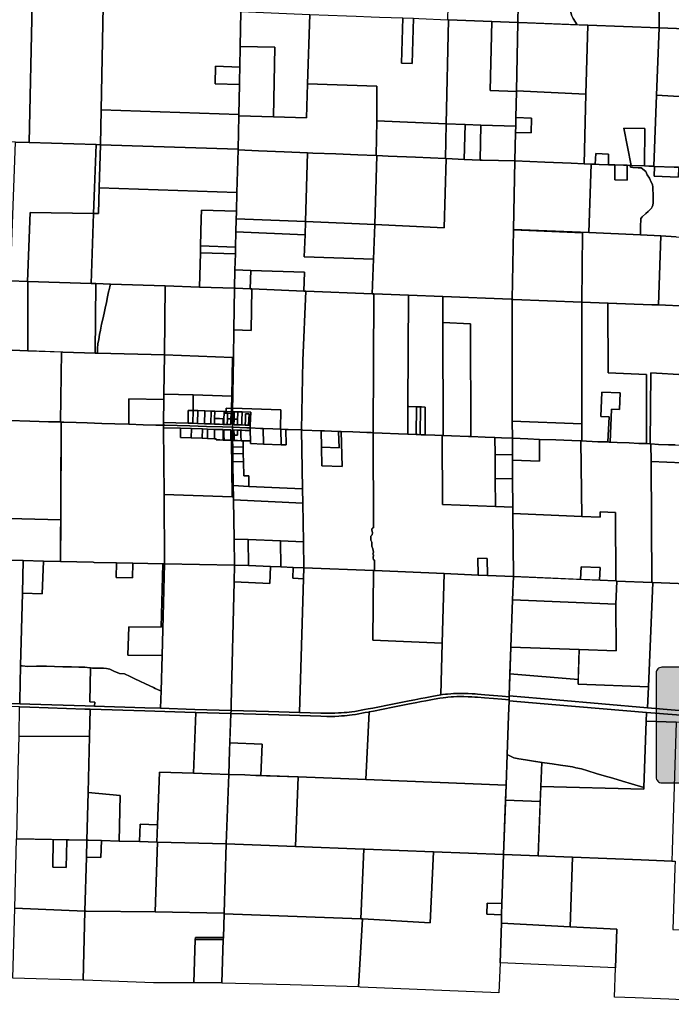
# Model space of a CAD drawing. Header units: feet. Extents: x 1267057 to 1687180, y 157668 to 661817.
# Tile 50 of 157: x 1306461 to 1318854, y 277316 to 296027. Entities that reach past the tile are written whole.
import ezdxf

# ---------------------------------------------------------------- set-up
doc = ezdxf.new("R2010")
doc.units = ezdxf.units.FT
doc.header["$MEASUREMENT"] = 0
for name, color, linetype in [('61', 247, 'Continuous'), ('County_Land_Parcels_IDHS_', 247, 'Continuous'), ('Hatch-sign', 9, 'Continuous')]:
    doc.layers.add(name, color=color, linetype=linetype)

msp = doc.modelspace()

# ---------------------------------------------------------------- hatches: boundary and pattern name
at = {"layer": 'Hatch-sign'}
h = msp.add_hatch(color=256, dxfattribs=at)
h.dxf.hatch_style = 1
edge = h.paths.add_edge_path()
edge.add_line((1318673, 281524), (1320651, 281524))
edge.add_arc((1320651, 281633), 110, 270, 360)
edge.add_line((1320761, 281633), (1320761, 283612))
edge.add_arc((1320651, 283612), 110, 0, 90)
edge.add_line((1320651, 283721), (1318673, 283721))
edge.add_arc((1318673, 283612), 110, 90, 180)
edge.add_line((1318563, 283612), (1318563, 281633))
edge.add_arc((1318673, 281633), 110, 180, 270)

# ---------------------------------------------------------------- linework, layer by layer
at = {"layer": '61', "color": 5, "linetype": 'Continuous'}
msp.add_lwpolyline([(1318673, 281524), (1320651, 281524, 0.414214), (1320761, 281633), (1320761, 283612, 0.414214), (1320651, 283721), (1318673, 283721, 0.414214), (1318563, 283612), (1318563, 281633, 0.414214)], format="xyb", close=True, dxfattribs=at)
at = {"layer": 'County_Land_Parcels_IDHS_'}
for points in [[(1315624, 297308), (1315959, 297295), (1315935, 295975), (1315442, 295995), (1314616, 296027), (1314604, 296027), (1314609, 296279), (1314629, 297347), (1315624, 297308)], [(1319954, 297140), (1319942, 295820), (1318623, 295871), (1318635, 297191), (1318635, 297194), (1319954, 297140)], [(1317066, 295932), (1315955, 295975), (1315935, 295975), (1315947, 296636), (1316898, 296600), (1316917, 296553), (1316926, 296509), (1316946, 296273), (1316944, 296173), (1316955, 296111), (1316984, 296050), (1317066, 295932)], [(1317066, 295932), (1316984, 296050), (1316955, 296111), (1316944, 296173), (1316946, 296273), (1316926, 296509), (1316917, 296553), (1316898, 296600), (1318629, 296535), (1318623, 295871), (1317264, 295924), (1317066, 295932)], [(1306643, 293691), (1306379, 293701), (1305324, 293739), (1305379, 296379), (1306698, 296331), (1306643, 293691)], [(1308051, 296281), (1308009, 294311), (1307995, 293652), (1307913, 293654), (1306643, 293691), (1306698, 296331), (1308017, 296282), (1308024, 296282), (1308051, 296281)], [(1309001, 296244), (1309336, 296232), (1310068, 296203), (1310649, 296181), (1310669, 296180), (1310655, 295520), (1310647, 295127), (1310184, 295145), (1310177, 294811), (1310640, 294793), (1310628, 294223), (1308009, 294311), (1308051, 296281), (1309001, 296244)], [(1311098, 296164), (1311538, 296147), (1311978, 296129), (1311937, 294810), (1311917, 294165), (1311287, 294183), (1311315, 295502), (1310655, 295520), (1310669, 296180), (1311098, 296164)], [(1312677, 296102), (1312859, 296095), (1313148, 296084), (1313301, 296078), (1313302, 296078), (1313749, 296061), (1313723, 295202), (1313925, 295194), (1313952, 296053), (1314051, 296049), (1314604, 296027), (1314616, 296027), (1314573, 294051), (1313254, 294105), (1313256, 294765), (1311937, 294810), (1311978, 296129), (1312677, 296102)], [(1313952, 296053), (1313925, 295194), (1313723, 295202), (1313749, 296061), (1313952, 296053)], [(1315442, 295995), (1315410, 294679), (1315908, 294663), (1315898, 294166), (1315894, 294003), (1315232, 294023), (1314933, 294037), (1314573, 294051), (1314616, 296027), (1315442, 295995)], [(1315935, 295975), (1315908, 294676), (1315908, 294663), (1315410, 294679), (1315442, 295995), (1315935, 295975)], [(1317264, 295924), (1317231, 294614), (1315908, 294676), (1315935, 295975), (1315955, 295975), (1317264, 295924)], [(1318623, 295871), (1318572, 294592), (1318518, 293241), (1318426, 293245), (1318343, 293248), (1318351, 293958), (1317950, 293965), (1318089, 293257), (1318073, 293258), (1318012, 293260), (1317946, 293263), (1317779, 293268), (1317659, 293271), (1317662, 293474), (1317419, 293483), (1317403, 293280), (1317331, 293283), (1317198, 293290), (1317231, 294614), (1317264, 295924), (1318623, 295871)], [(1319942, 295820), (1320742, 295789), (1320723, 294502), (1320722, 294469), (1318572, 294592), (1318623, 295871), (1319942, 295820)], [(1311287, 294183), (1310627, 294201), (1310628, 294223), (1310640, 294793), (1310642, 294885), (1310647, 295112), (1310647, 295127), (1310655, 295520), (1311315, 295502), (1311287, 294183)], [(1310647, 295127), (1310647, 295112), (1310642, 294885), (1310640, 294793), (1310177, 294811), (1310184, 295145), (1310647, 295127)], [(1313254, 294105), (1313238, 293445), (1312894, 293461), (1312472, 293478), (1312037, 293493), (1311932, 293498), (1311490, 293516), (1311003, 293535), (1310613, 293551), (1310613, 293552), (1310614, 293564), (1310627, 294201), (1311287, 294183), (1311917, 294165), (1311937, 294810), (1313256, 294765), (1313254, 294105)], [(1317231, 294614), (1317198, 293290), (1316946, 293301), (1316448, 293321), (1315880, 293343), (1315892, 293886), (1316189, 293874), (1316195, 294154), (1315898, 294166), (1315908, 294663), (1315908, 294676), (1317231, 294614)], [(1320722, 294469), (1320734, 294469), (1321208, 294450), (1321171, 293132), (1320739, 293151), (1320436, 293162), (1319835, 293185), (1319513, 293198), (1318993, 293222), (1318910, 293226), (1318532, 293240), (1318518, 293241), (1318572, 294592), (1320722, 294469)], [(1310627, 294201), (1310614, 293564), (1307995, 293652), (1308009, 294311), (1310628, 294223), (1310627, 294201)], [(1315892, 293886), (1315894, 294003), (1315898, 294166), (1316195, 294154), (1316189, 293874), (1315892, 293886)], [(1314573, 294051), (1314556, 293389), (1313988, 293412), (1313470, 293435), (1313251, 293445), (1313238, 293445), (1313254, 294105), (1314573, 294051)], [(1314933, 294037), (1314917, 293372), (1314570, 293389), (1314556, 293389), (1314573, 294051), (1314933, 294037)], [(1315232, 294023), (1315218, 293358), (1314917, 293372), (1314933, 294037), (1315232, 294023)], [(1315892, 293886), (1315880, 293343), (1315255, 293357), (1315218, 293358), (1315232, 294023), (1315894, 294003), (1315892, 293886)], [(1318343, 293248), (1318089, 293257), (1317950, 293965), (1318351, 293958), (1318343, 293248)], [(1307867, 292344), (1306662, 292364), (1306609, 291055), (1306289, 291066), (1306294, 291286), (1306379, 293701), (1306643, 293691), (1307913, 293654), (1307884, 292835), (1307867, 292344)], [(1307974, 292832), (1307962, 292342), (1307867, 292344), (1307884, 292835), (1307913, 293654), (1307995, 293652), (1307974, 292832)], [(1310613, 293551), (1310593, 292744), (1307974, 292832), (1307995, 293652), (1310614, 293564), (1310613, 293552), (1310613, 293551)], [(1311932, 293498), (1311899, 292191), (1310580, 292243), (1310583, 292366), (1310584, 292390), (1310593, 292744), (1310613, 293551), (1311003, 293535), (1311490, 293516), (1311932, 293498)], [(1313238, 293445), (1313251, 293445), (1313218, 292138), (1311899, 292191), (1311932, 293498), (1312037, 293493), (1312472, 293478), (1312894, 293461), (1313238, 293445)], [(1314556, 293389), (1314570, 293389), (1314536, 292069), (1313218, 292138), (1313251, 293445), (1313470, 293435), (1313988, 293412), (1314556, 293389)], [(1317659, 293271), (1317479, 293276), (1317403, 293280), (1317419, 293483), (1317662, 293474), (1317659, 293271)], [(1315853, 292042), (1315853, 292032), (1315826, 290713), (1315806, 290713), (1314507, 290765), (1313857, 290791), (1313198, 290818), (1313164, 290819), (1313191, 291479), (1313218, 292138), (1314536, 292069), (1314570, 293389), (1314917, 293372), (1315218, 293358), (1315255, 293357), (1315880, 293343), (1315853, 292042)], [(1317198, 293290), (1317331, 293283), (1317288, 291984), (1315853, 292042), (1315880, 293343), (1316448, 293321), (1316946, 293301), (1317198, 293290)], [(1318267, 291936), (1317288, 291984), (1317331, 293283), (1317403, 293280), (1317479, 293276), (1317659, 293271), (1317779, 293268), (1317778, 292987), (1318011, 292980), (1318012, 293260), (1318073, 293258), (1318080, 293223), (1318122, 293219), (1318224, 293215), (1318279, 293212), (1318369, 293144), (1318396, 293078), (1318439, 293013), (1318471, 292938), (1318493, 292893), (1318502, 292842), (1318504, 292778), (1318506, 292734), (1318506, 292672), (1318506, 292604), (1318507, 292546), (1318502, 292502), (1318490, 292471), (1318477, 292446), (1318415, 292379), (1318367, 292345), (1318297, 292282), (1318274, 292249), (1318271, 292212), (1318270, 292120), (1318270, 292025), (1318267, 291936)], [(1317779, 293268), (1317946, 293263), (1318012, 293260), (1318011, 292980), (1317778, 292987), (1317779, 293268)], [(1318993, 293222), (1318986, 293033), (1318526, 293052), (1318532, 293240), (1318910, 293226), (1318993, 293222)], [(1310584, 292390), (1309917, 292408), (1309913, 292252), (1309900, 291730), (1309897, 291599), (1309880, 290946), (1309227, 290968), (1308186, 291003), (1307911, 291012), (1307908, 291012), (1307821, 291015), (1307867, 292344), (1307962, 292342), (1307974, 292832), (1310593, 292744), (1310584, 292390)], [(1307821, 291015), (1306619, 291055), (1306609, 291055), (1306662, 292364), (1307867, 292344), (1307821, 291015)], [(1310566, 291707), (1309900, 291730), (1309913, 292252), (1309917, 292408), (1310584, 292390), (1310583, 292366), (1310580, 292243), (1310580, 292230), (1310574, 291993), (1310566, 291707)], [(1311899, 292191), (1311893, 291941), (1310574, 291993), (1310580, 292230), (1310580, 292243), (1311899, 292191)], [(1313218, 292138), (1313191, 291479), (1311872, 291521), (1311893, 291941), (1311899, 292191), (1313218, 292138)], [(1311893, 291941), (1311872, 291521), (1313191, 291479), (1313164, 290819), (1311905, 290869), (1311865, 290871), (1311875, 291231), (1310855, 291264), (1310555, 291274), (1310563, 291577), (1310566, 291707), (1310574, 291993), (1311893, 291941)], [(1317149, 290662), (1315846, 290712), (1315826, 290713), (1315853, 292032), (1317166, 291979), (1317149, 290662)], [(1317288, 291984), (1318267, 291936), (1318655, 291917), (1318608, 290606), (1318484, 290610), (1317149, 290662), (1317166, 291979), (1315853, 292032), (1315853, 292042), (1317288, 291984)], [(1320723, 291809), (1320278, 291830), (1320228, 290542), (1319149, 290584), (1318608, 290606), (1318655, 291917), (1318946, 291903), (1320724, 291829), (1320723, 291809)], [(1310563, 291577), (1309897, 291599), (1309900, 291730), (1310566, 291707), (1310563, 291577)], [(1310555, 291274), (1310546, 290924), (1309880, 290946), (1309897, 291599), (1310563, 291577), (1310555, 291274)], [(1310846, 290912), (1310566, 290923), (1310546, 290924), (1310555, 291274), (1310855, 291264), (1310846, 290912)], [(1311865, 290871), (1310876, 290911), (1310846, 290912), (1310855, 291264), (1311875, 291231), (1311865, 290871)], [(1306615, 289735), (1305267, 289789), (1305275, 291100), (1305993, 291076), (1306289, 291066), (1306609, 291055), (1306619, 291055), (1306615, 289735)], [(1307894, 289692), (1307284, 289712), (1306615, 289735), (1306619, 291055), (1307821, 291015), (1307908, 291012), (1307894, 289692)], [(1307938, 289691), (1307894, 289692), (1307908, 291012), (1307911, 291012), (1308186, 291003), (1308176, 290955), (1308166, 290920), (1308153, 290857), (1308131, 290758), (1308109, 290652), (1308088, 290545), (1308066, 290448), (1308042, 290339), (1308020, 290241), (1307995, 290130), (1307976, 290042), (1307964, 289950), (1307947, 289865), (1307939, 289781), (1307939, 289735), (1307941, 289697), (1307938, 289691)], [(1309213, 289658), (1307938, 289691), (1307941, 289697), (1307939, 289735), (1307939, 289781), (1307947, 289865), (1307964, 289950), (1307976, 290042), (1307995, 290130), (1308020, 290241), (1308042, 290339), (1308066, 290448), (1308088, 290545), (1308109, 290652), (1308131, 290758), (1308153, 290857), (1308166, 290920), (1308176, 290955), (1308186, 291003), (1309227, 290968), (1309213, 289658)], [(1310534, 290132), (1310526, 289604), (1310507, 289605), (1309213, 289658), (1309227, 290968), (1309880, 290946), (1310546, 290924), (1310534, 290132)], [(1311423, 288246), (1311428, 288612), (1310511, 288647), (1310526, 289604), (1310534, 290132), (1310864, 290119), (1310876, 290911), (1311865, 290871), (1311905, 290869), (1311845, 289550), (1311818, 288230), (1311567, 288240), (1311520, 288242), (1311425, 288246), (1311423, 288246)], [(1310846, 290912), (1310876, 290911), (1310864, 290119), (1310534, 290132), (1310546, 290924), (1310566, 290923), (1310846, 290912)], [(1313164, 290819), (1313198, 290818), (1313183, 288178), (1313148, 288180), (1313060, 288183), (1312798, 288194), (1312578, 288201), (1312525, 288202), (1312260, 288211), (1312192, 288214), (1311844, 288229), (1311818, 288230), (1311845, 289550), (1311905, 290869), (1313164, 290819)], [(1313857, 290791), (1313845, 288679), (1313842, 288151), (1313663, 288158), (1313355, 288171), (1313183, 288178), (1313198, 290818), (1313857, 290791)], [(1314507, 290765), (1314508, 290270), (1314512, 288125), (1314493, 288126), (1314355, 288131), (1314172, 288138), (1314175, 288666), (1314101, 288669), (1314010, 288672), (1313864, 288678), (1313845, 288679), (1313857, 290791), (1314507, 290765)], [(1315826, 290713), (1315830, 288395), (1315831, 288076), (1315623, 288082), (1315498, 288087), (1315314, 288095), (1315039, 288104), (1315035, 290249), (1314508, 290270), (1314507, 290765), (1315806, 290713), (1315826, 290713)], [(1317150, 288345), (1315830, 288395), (1315826, 290713), (1315846, 290712), (1317149, 290662), (1317150, 288345)], [(1318383, 287971), (1318236, 287976), (1318053, 287986), (1317822, 287995), (1317689, 288000), (1317716, 288627), (1317866, 288622), (1317880, 288939), (1317535, 288951), (1317515, 288487), (1317670, 288481), (1317649, 288002), (1317459, 288008), (1317241, 288019), (1317150, 288022), (1317150, 288345), (1317149, 290662), (1317646, 290643), (1317651, 289314), (1318379, 289286), (1318383, 287971)], [(1318383, 287971), (1318379, 289286), (1317651, 289314), (1317646, 290643), (1318484, 290610), (1318608, 290606), (1319149, 290584), (1319118, 289682), (1319104, 289281), (1318465, 289318), (1318453, 287968), (1318443, 287968), (1318383, 287971)], [(1315039, 288104), (1314994, 288106), (1314674, 288119), (1314512, 288125), (1314508, 290270), (1315035, 290249), (1315039, 288104)], [(1307250, 288381), (1307237, 288382), (1307256, 289713), (1307284, 289712), (1307894, 289692), (1307938, 289691), (1309213, 289658), (1309201, 288908), (1309201, 288812), (1308539, 288820), (1308540, 288340), (1308537, 288340), (1308269, 288348), (1308024, 288355), (1307744, 288364), (1307538, 288372), (1307302, 288380), (1307271, 288381), (1307250, 288381)], [(1310507, 289605), (1310495, 288870), (1309761, 288898), (1309201, 288908), (1309213, 289658), (1310507, 289605)], [(1310526, 289604), (1310510, 288575), (1310506, 288281), (1310317, 288287), (1310017, 288298), (1309698, 288308), (1309456, 288315), (1309220, 288323), (1309199, 288323), (1309199, 288373), (1309664, 288359), (1309754, 288357), (1309844, 288354), (1309976, 288349), (1310096, 288345), (1310166, 288342), (1310196, 288341), (1310262, 288339), (1310328, 288337), (1310344, 288336), (1310410, 288334), (1310476, 288332), (1310478, 288439), (1310480, 288546), (1310490, 288546), (1310490, 288576), (1310491, 288641), (1310495, 288870), (1310507, 289605), (1310526, 289604)], [(1309758, 288601), (1309668, 288603), (1309664, 288359), (1309199, 288373), (1309201, 288812), (1309201, 288908), (1309761, 288898), (1309758, 288601)], [(1317689, 288000), (1317674, 288001), (1317649, 288002), (1317670, 288481), (1317515, 288487), (1317535, 288951), (1317880, 288939), (1317866, 288622), (1317716, 288627), (1317689, 288000)], [(1309199, 288373), (1309199, 288323), (1309051, 288324), (1308810, 288331), (1308540, 288340), (1308539, 288820), (1309201, 288812), (1309199, 288373)], [(1310491, 288641), (1310391, 288644), (1310390, 288579), (1310348, 288580), (1310171, 288586), (1310101, 288589), (1309981, 288593), (1309848, 288598), (1309758, 288601), (1309761, 288898), (1310495, 288870), (1310491, 288641)], [(1309754, 288357), (1309664, 288359), (1309668, 288603), (1309758, 288601), (1309754, 288357)], [(1309844, 288354), (1309754, 288357), (1309758, 288601), (1309848, 288598), (1309844, 288354)], [(1309976, 288349), (1309844, 288354), (1309848, 288598), (1309981, 288593), (1309976, 288349)], [(1310096, 288345), (1309976, 288349), (1309981, 288593), (1310101, 288589), (1310096, 288345)], [(1310168, 288449), (1310166, 288342), (1310096, 288345), (1310101, 288589), (1310171, 288586), (1310168, 288449)], [(1310348, 288550), (1310346, 288444), (1310344, 288336), (1310328, 288337), (1310330, 288444), (1310264, 288446), (1310198, 288448), (1310168, 288449), (1310171, 288586), (1310348, 288580), (1310348, 288550)], [(1310412, 288441), (1310410, 288334), (1310344, 288336), (1310346, 288444), (1310348, 288550), (1310414, 288548), (1310412, 288441)], [(1310480, 288546), (1310414, 288548), (1310348, 288550), (1310348, 288580), (1310390, 288579), (1310490, 288576), (1310490, 288546), (1310480, 288546)], [(1310490, 288576), (1310390, 288579), (1310391, 288644), (1310491, 288641), (1310490, 288576)], [(1310478, 288439), (1310412, 288441), (1310414, 288548), (1310480, 288546), (1310478, 288439)], [(1310538, 288437), (1310536, 288330), (1310602, 288328), (1310668, 288325), (1310684, 288325), (1310750, 288322), (1310815, 288320), (1310845, 288319), (1310843, 288269), (1310783, 288271), (1310507, 288281), (1310506, 288281), (1310510, 288575), (1310540, 288575), (1310540, 288545), (1310538, 288437)], [(1311423, 288246), (1311278, 288252), (1311091, 288259), (1311040, 288261), (1310843, 288269), (1310845, 288319), (1310855, 288569), (1310693, 288572), (1310611, 288573), (1310540, 288575), (1310510, 288575), (1310511, 288647), (1311428, 288612), (1311423, 288246)], [(1310606, 288435), (1310538, 288437), (1310540, 288545), (1310540, 288575), (1310611, 288573), (1310610, 288543), (1310606, 288435)], [(1310684, 288325), (1310668, 288325), (1310602, 288328), (1310606, 288435), (1310610, 288543), (1310611, 288573), (1310693, 288572), (1310692, 288542), (1310688, 288433), (1310684, 288325)], [(1310845, 288319), (1310815, 288320), (1310820, 288428), (1310824, 288539), (1310758, 288540), (1310754, 288431), (1310750, 288322), (1310684, 288325), (1310688, 288433), (1310692, 288542), (1310693, 288572), (1310855, 288569), (1310845, 288319)], [(1310815, 288320), (1310750, 288322), (1310754, 288431), (1310758, 288540), (1310824, 288539), (1310820, 288428), (1310815, 288320)], [(1314010, 288672), (1314001, 288144), (1313857, 288150), (1313842, 288151), (1313845, 288679), (1313864, 288678), (1314010, 288672)], [(1314081, 288669), (1314079, 288141), (1314040, 288143), (1314001, 288144), (1314010, 288672), (1314081, 288669)], [(1314079, 288141), (1314081, 288669), (1314101, 288669), (1314175, 288666), (1314172, 288138), (1314094, 288141), (1314079, 288141)], [(1307241, 286522), (1306254, 286549), (1306244, 285758), (1305994, 285764), (1305851, 285768), (1305207, 285785), (1305260, 288439), (1305418, 288435), (1305687, 288429), (1305900, 288422), (1305910, 288422), (1305899, 287872), (1306249, 287862), (1306260, 288412), (1306270, 288412), (1306655, 288397), (1307011, 288387), (1307250, 288381), (1307241, 286522)], [(1309199, 288273), (1309208, 287004), (1309217, 285689), (1309184, 285689), (1308614, 285700), (1308301, 285706), (1307878, 285714), (1307856, 285715), (1307238, 285731), (1307250, 288381), (1307271, 288381), (1307302, 288380), (1307538, 288372), (1307744, 288364), (1308024, 288355), (1308269, 288348), (1308537, 288340), (1308540, 288340), (1308810, 288331), (1309051, 288324), (1309199, 288323), (1309199, 288273)], [(1310328, 288337), (1310262, 288339), (1310196, 288341), (1310166, 288342), (1310168, 288449), (1310198, 288448), (1310264, 288446), (1310330, 288444), (1310328, 288337)], [(1310410, 288334), (1310412, 288441), (1310478, 288439), (1310476, 288332), (1310410, 288334)], [(1310602, 288328), (1310536, 288330), (1310538, 288437), (1310606, 288435), (1310602, 288328)], [(1317150, 288022), (1317132, 288023), (1316960, 288030), (1316660, 288040), (1316349, 288051), (1316122, 288062), (1315831, 288076), (1315830, 288395), (1317150, 288345), (1317150, 288022)], [(1310510, 288033), (1310512, 287908), (1310514, 287783), (1310516, 287633), (1310524, 287173), (1310528, 286958), (1310505, 286959), (1310489, 288034), (1310479, 288034), (1310477, 288133), (1310476, 288232), (1310410, 288234), (1310344, 288236), (1310345, 288137), (1310347, 288038), (1310331, 288039), (1310328, 288237), (1310262, 288239), (1310196, 288241), (1310166, 288242), (1310036, 288247), (1309936, 288250), (1309728, 288257), (1309519, 288263), (1309199, 288273), (1309199, 288323), (1309220, 288323), (1309456, 288315), (1309698, 288308), (1310017, 288298), (1310317, 288287), (1310506, 288281), (1310506, 288281), (1310510, 288033)], [(1309725, 288079), (1309934, 288072), (1310034, 288070), (1310169, 288064), (1310199, 288063), (1310199, 288043), (1310265, 288041), (1310331, 288039), (1310347, 288038), (1310413, 288036), (1310479, 288034), (1310489, 288034), (1310505, 286959), (1309208, 287004), (1309199, 288273), (1309519, 288263), (1309517, 288085), (1309725, 288079)], [(1309725, 288079), (1309517, 288085), (1309519, 288263), (1309728, 288257), (1309725, 288079)], [(1309934, 288072), (1309725, 288079), (1309728, 288257), (1309936, 288250), (1309934, 288072)], [(1310034, 288070), (1309934, 288072), (1309936, 288250), (1310036, 288247), (1310034, 288070)], [(1310169, 288064), (1310034, 288070), (1310036, 288247), (1310166, 288242), (1310169, 288064)], [(1310331, 288039), (1310265, 288041), (1310199, 288043), (1310199, 288063), (1310169, 288064), (1310166, 288242), (1310196, 288241), (1310262, 288239), (1310328, 288237), (1310331, 288039)], [(1310479, 288034), (1310413, 288036), (1310347, 288038), (1310345, 288137), (1310344, 288236), (1310410, 288234), (1310476, 288232), (1310477, 288133), (1310479, 288034)], [(1310843, 288269), (1310846, 288219), (1310816, 288220), (1310750, 288222), (1310684, 288225), (1310668, 288225), (1310602, 288228), (1310536, 288230), (1310537, 288131), (1310539, 288032), (1310529, 288032), (1310510, 288033), (1310506, 288281), (1310506, 288281), (1310507, 288281), (1310783, 288271), (1310843, 288269)], [(1310537, 288131), (1310536, 288230), (1310602, 288228), (1310603, 288129), (1310537, 288131)], [(1310671, 288027), (1310605, 288030), (1310539, 288032), (1310537, 288131), (1310603, 288129), (1310602, 288228), (1310668, 288225), (1310669, 288126), (1310671, 288027)], [(1310846, 288219), (1310849, 288021), (1310819, 288022), (1310753, 288024), (1310710, 288026), (1310687, 288027), (1310671, 288027), (1310669, 288126), (1310668, 288225), (1310684, 288225), (1310750, 288222), (1310816, 288220), (1310846, 288219)], [(1311818, 288230), (1311841, 287109), (1310816, 287159), (1310819, 287358), (1310721, 287357), (1310716, 287626), (1310713, 287776), (1310711, 287901), (1310710, 288026), (1310753, 288024), (1310819, 288022), (1310849, 288021), (1310850, 287976), (1311097, 287963), (1311437, 287950), (1311531, 287946), (1311520, 288242), (1311567, 288240), (1311818, 288230)], [(1311091, 288259), (1311097, 287963), (1310850, 287976), (1310849, 288021), (1310846, 288219), (1310843, 288269), (1311040, 288261), (1311091, 288259)], [(1311425, 288246), (1311437, 287950), (1311097, 287963), (1311091, 288259), (1311278, 288252), (1311425, 288246)], [(1311520, 288242), (1311531, 287946), (1311437, 287950), (1311425, 288246), (1311520, 288242)], [(1313183, 288178), (1313192, 286370), (1313165, 286365), (1313156, 286335), (1313170, 286277), (1313166, 286237), (1313142, 286215), (1313142, 286172), (1313139, 286136), (1313161, 286097), (1313161, 286056), (1313159, 286021), (1313179, 285972), (1313193, 285905), (1313180, 285871), (1313191, 285856), (1313182, 285803), (1313192, 285760), (1313207, 285759), (1313212, 285557), (1313199, 285558), (1313192, 285558), (1311868, 285611), (1311860, 286106), (1311847, 286839), (1311841, 287109), (1311818, 288230), (1311844, 288229), (1312192, 288214), (1312199, 287904), (1312206, 287551), (1312592, 287538), (1312578, 288201), (1312798, 288194), (1313060, 288183), (1313148, 288180), (1313183, 288178)], [(1312199, 287904), (1312192, 288214), (1312260, 288211), (1312525, 288202), (1312534, 287892), (1312199, 287904)], [(1312199, 287904), (1312534, 287892), (1312525, 288202), (1312578, 288201), (1312592, 287538), (1312206, 287551), (1312199, 287904)], [(1313842, 288151), (1313857, 288150), (1314001, 288144), (1314040, 288143), (1314094, 288141), (1314172, 288138), (1314355, 288131), (1314493, 288126), (1314505, 286817), (1315510, 286778), (1315840, 286762), (1315841, 286643), (1315850, 285443), (1315358, 285464), (1315352, 285786), (1315174, 285794), (1315180, 285472), (1314531, 285500), (1313212, 285557), (1313207, 285759), (1313192, 285760), (1313182, 285803), (1313191, 285856), (1313180, 285871), (1313193, 285905), (1313179, 285972), (1313159, 286021), (1313161, 286056), (1313161, 286097), (1313139, 286136), (1313142, 286172), (1313142, 286215), (1313166, 286237), (1313170, 286277), (1313156, 286335), (1313165, 286365), (1313192, 286370), (1313183, 288178), (1313355, 288171), (1313663, 288158), (1313842, 288151)], [(1310711, 287901), (1310512, 287908), (1310510, 288033), (1310529, 288032), (1310539, 288032), (1310605, 288030), (1310671, 288027), (1310687, 288027), (1310710, 288026), (1310711, 287901)], [(1315498, 288087), (1315501, 287767), (1315505, 287311), (1315510, 286778), (1314505, 286817), (1314493, 288126), (1314512, 288125), (1314674, 288119), (1314994, 288106), (1315039, 288104), (1315314, 288095), (1315498, 288087)], [(1315833, 287756), (1315501, 287767), (1315498, 288087), (1315623, 288082), (1315831, 288076), (1315833, 287756)], [(1316349, 288051), (1316348, 287636), (1315834, 287655), (1315833, 287756), (1315831, 288076), (1316122, 288062), (1316349, 288051)], [(1315834, 287655), (1316348, 287636), (1316349, 288051), (1316660, 288040), (1316960, 288030), (1317132, 288023), (1317150, 286588), (1315841, 286643), (1315840, 286762), (1315836, 287299), (1315834, 287655)], [(1317649, 288002), (1317674, 288001), (1317689, 288000), (1317822, 287995), (1318053, 287986), (1318236, 287976), (1318443, 287968), (1318453, 287968), (1318466, 287967), (1318468, 287631), (1318468, 287631), (1318480, 285332), (1317818, 285360), (1317798, 285361), (1317789, 286661), (1317503, 286672), (1317500, 286573), (1317150, 286588), (1317132, 288023), (1317150, 288022), (1317241, 288019), (1317459, 288008), (1317649, 288002)], [(1310713, 287776), (1310514, 287783), (1310512, 287908), (1310711, 287901), (1310713, 287776)], [(1310716, 287626), (1310516, 287633), (1310514, 287783), (1310713, 287776), (1310716, 287626)], [(1319368, 287931), (1319367, 287590), (1318468, 287631), (1318466, 287967), (1318609, 287957), (1318802, 287951), (1318925, 287946), (1319101, 287939), (1319152, 287938), (1319265, 287937), (1319368, 287931)], [(1319785, 287914), (1319808, 286614), (1319810, 285646), (1319318, 285665), (1319309, 285300), (1318502, 285331), (1318480, 285332), (1318468, 287631), (1318468, 287631), (1319367, 287590), (1319368, 287931), (1319532, 287923), (1319785, 287914)], [(1310816, 287159), (1310524, 287173), (1310516, 287633), (1310716, 287626), (1310721, 287357), (1310819, 287358), (1310816, 287159)], [(1315836, 287299), (1315505, 287311), (1315501, 287767), (1315833, 287756), (1315836, 287299)], [(1315836, 287299), (1315840, 286762), (1315510, 286778), (1315505, 287311), (1315836, 287299)], [(1310816, 287159), (1311841, 287109), (1311847, 286839), (1310529, 286903), (1310528, 286958), (1310524, 287173), (1310816, 287159)], [(1310529, 286903), (1310541, 286158), (1310549, 285664), (1309217, 285689), (1309208, 287004), (1310505, 286959), (1310528, 286958), (1310529, 286903)], [(1311847, 286839), (1311860, 286106), (1311420, 286123), (1310805, 286148), (1310541, 286158), (1310529, 286903), (1311847, 286839)], [(1317490, 285374), (1317500, 285615), (1317138, 285630), (1317128, 285389), (1315850, 285443), (1315841, 286643), (1317150, 286588), (1317500, 286573), (1317503, 286672), (1317789, 286661), (1317798, 285361), (1317490, 285374)], [(1306244, 285758), (1306254, 286549), (1307241, 286522), (1307238, 285731), (1306916, 285740), (1306527, 285750), (1306244, 285758)], [(1310805, 286148), (1310813, 285653), (1310549, 285664), (1310541, 286158), (1310805, 286148)], [(1311420, 286123), (1311428, 285628), (1311229, 285636), (1310813, 285653), (1310805, 286148), (1311420, 286123)], [(1311860, 286106), (1311868, 285611), (1311660, 285619), (1311428, 285628), (1311420, 286123), (1311860, 286106)], [(1306512, 285126), (1306479, 283745), (1306463, 283088), (1306462, 283028), (1305714, 283048), (1305134, 283068), (1305134, 283088), (1305135, 283128), (1305144, 283127), (1305158, 283187), (1305183, 283436), (1305161, 284087), (1305207, 285785), (1305851, 285768), (1305832, 285036), (1305975, 285032), (1305994, 285764), (1306527, 285750), (1306512, 285126)], [(1309169, 283947), (1309150, 283274), (1309128, 283277), (1309084, 283299), (1309040, 283320), (1309009, 283335), (1308852, 283406), (1308746, 283455), (1308650, 283499), (1308561, 283547), (1308453, 283594), (1308359, 283605), (1308253, 283648), (1308173, 283682), (1308112, 283697), (1308057, 283701), (1307993, 283704), (1307948, 283704), (1307902, 283704), (1307849, 283706), (1307808, 283709), (1307795, 283710), (1307701, 283722), (1307585, 283725), (1307446, 283726), (1307280, 283726), (1307125, 283734), (1306974, 283740), (1306778, 283742), (1306615, 283736), (1306511, 283745), (1306479, 283745), (1306512, 285126), (1306891, 285116), (1306916, 285740), (1307238, 285731), (1307856, 285715), (1307878, 285714), (1308301, 285706), (1308295, 285428), (1308609, 285422), (1308614, 285700), (1309184, 285689), (1309153, 284480), (1308539, 284491), (1308517, 283949), (1309169, 283947)], [(1306512, 285126), (1306527, 285750), (1306916, 285740), (1306891, 285116), (1306512, 285126)], [(1315358, 285464), (1315180, 285472), (1315174, 285794), (1315352, 285786), (1315358, 285464)], [(1308301, 285706), (1308614, 285700), (1308609, 285422), (1308295, 285428), (1308301, 285706)], [(1309169, 283947), (1308517, 283949), (1308539, 284491), (1309153, 284480), (1309184, 285689), (1309217, 285689), (1309169, 283947)], [(1310541, 285343), (1310484, 283014), (1310480, 282902), (1309793, 282921), (1309141, 282941), (1309150, 283274), (1309169, 283947), (1309217, 285689), (1310549, 285664), (1310541, 285343)], [(1311428, 285628), (1311660, 285619), (1311653, 285411), (1311861, 285402), (1311780, 282864), (1311194, 282883), (1310480, 282902), (1310484, 283014), (1310541, 285343), (1311219, 285314), (1311229, 285636), (1311428, 285628)], [(1310813, 285653), (1311229, 285636), (1311219, 285314), (1310541, 285343), (1310549, 285664), (1310813, 285653)], [(1311868, 285611), (1311861, 285402), (1311653, 285411), (1311660, 285619), (1311868, 285611)], [(1313192, 285558), (1313178, 284238), (1314496, 284180), (1314471, 283196), (1314440, 283192), (1314334, 283173), (1314172, 283143), (1314091, 283127), (1313974, 283104), (1313866, 283084), (1313707, 283053), (1313549, 283021), (1313176, 282946), (1313087, 282928), (1313018, 282918), (1312958, 282906), (1312897, 282892), (1312836, 282883), (1312775, 282874), (1312726, 282868), (1312684, 282863), (1312633, 282859), (1312576, 282855), (1312526, 282852), (1312454, 282846), (1312382, 282846), (1312306, 282847), (1312190, 282850), (1311780, 282864), (1311861, 285402), (1311868, 285611), (1313192, 285558)], [(1313212, 285557), (1314531, 285500), (1314496, 284180), (1313178, 284238), (1313192, 285558), (1313199, 285558), (1313212, 285557)], [(1317490, 285374), (1317128, 285389), (1317138, 285630), (1317500, 285615), (1317490, 285374)], [(1315180, 285472), (1315358, 285464), (1315850, 285443), (1315834, 285003), (1315803, 284103), (1315771, 283175), (1315770, 283160), (1315634, 283173), (1315475, 283185), (1315305, 283200), (1315170, 283210), (1315123, 283215), (1315064, 283217), (1314991, 283222), (1314907, 283223), (1314816, 283225), (1314769, 283224), (1314711, 283221), (1314661, 283218), (1314598, 283212), (1314556, 283207), (1314505, 283201), (1314471, 283196), (1314496, 284180), (1314531, 285500), (1315180, 285472)], [(1317798, 285361), (1317818, 285360), (1317798, 284921), (1315834, 285003), (1315850, 285443), (1317798, 285361)], [(1318480, 285332), (1318502, 285331), (1318418, 283352), (1317079, 283397), (1317102, 284056), (1317802, 284031), (1317798, 284921), (1317818, 285360), (1318480, 285332)], [(1319309, 285300), (1319811, 285280), (1319826, 285279), (1319713, 282831), (1319379, 282859), (1319380, 282869), (1318401, 282952), (1318418, 283352), (1318502, 285331), (1319309, 285300)], [(1317798, 284921), (1317802, 284031), (1317102, 284056), (1315803, 284103), (1315834, 285003), (1317798, 284921)], [(1317082, 283487), (1315785, 283597), (1315803, 284103), (1317102, 284056), (1317082, 283487)], [(1307808, 283709), (1307793, 283063), (1307888, 283060), (1307886, 282980), (1307704, 282986), (1306655, 283022), (1306462, 283028), (1306463, 283088), (1306479, 283745), (1306511, 283745), (1306615, 283736), (1306778, 283742), (1306974, 283740), (1307125, 283734), (1307280, 283726), (1307446, 283726), (1307585, 283725), (1307701, 283722), (1307795, 283710), (1307808, 283709)], [(1309150, 283274), (1309141, 282941), (1308844, 282950), (1307886, 282980), (1307888, 283060), (1307793, 283063), (1307808, 283709), (1307849, 283706), (1307902, 283704), (1307948, 283704), (1307993, 283704), (1308057, 283701), (1308112, 283697), (1308173, 283682), (1308253, 283648), (1308359, 283605), (1308453, 283594), (1308561, 283547), (1308650, 283499), (1308746, 283455), (1308852, 283406), (1309009, 283335), (1309040, 283320), (1309084, 283299), (1309128, 283277), (1309150, 283274)], [(1317082, 283487), (1317079, 283397), (1318418, 283352), (1318401, 282952), (1316665, 283100), (1315771, 283175), (1315785, 283597), (1317082, 283487)], [(1315770, 283160), (1315768, 283100), (1315629, 283113), (1315470, 283125), (1315300, 283140), (1315165, 283150), (1315118, 283155), (1315061, 283157), (1314988, 283162), (1314906, 283163), (1314816, 283165), (1314772, 283164), (1314714, 283161), (1314666, 283158), (1314605, 283152), (1314563, 283148), (1314513, 283142), (1314450, 283133), (1314344, 283114), (1314183, 283084), (1314103, 283068), (1313985, 283045), (1313877, 283025), (1313719, 282994), (1313560, 282963), (1313188, 282887), (1313108, 282871), (1313097, 282869), (1313029, 282859), (1312971, 282847), (1312908, 282833), (1312845, 282824), (1312783, 282815), (1312733, 282809), (1312690, 282804), (1312638, 282799), (1312580, 282795), (1312530, 282792), (1312456, 282786), (1312382, 282786), (1312305, 282787), (1312188, 282790), (1311192, 282823), (1310478, 282842), (1310480, 282902), (1311194, 282883), (1311780, 282864), (1312190, 282850), (1312306, 282847), (1312382, 282846), (1312454, 282846), (1312526, 282852), (1312576, 282855), (1312633, 282859), (1312684, 282863), (1312726, 282868), (1312775, 282874), (1312836, 282883), (1312897, 282892), (1312958, 282906), (1313018, 282918), (1313087, 282928), (1313176, 282946), (1313549, 283021), (1313707, 283053), (1313866, 283084), (1313974, 283104), (1314091, 283127), (1314172, 283143), (1314334, 283173), (1314440, 283192), (1314471, 283196), (1314505, 283201), (1314556, 283207), (1314598, 283212), (1314661, 283218), (1314711, 283221), (1314769, 283224), (1314816, 283225), (1314907, 283223), (1314991, 283222), (1315064, 283217), (1315123, 283215), (1315170, 283210), (1315305, 283200), (1315475, 283185), (1315634, 283173), (1315770, 283160)], [(1315768, 283100), (1315768, 283085), (1315758, 282801), (1315732, 282060), (1315711, 281480), (1313041, 281586), (1313108, 282871), (1313188, 282887), (1313560, 282963), (1313719, 282994), (1313877, 283025), (1313985, 283045), (1314103, 283068), (1314183, 283084), (1314344, 283114), (1314450, 283133), (1314513, 283142), (1314563, 283148), (1314605, 283152), (1314666, 283158), (1314714, 283161), (1314772, 283164), (1314816, 283165), (1314906, 283163), (1314988, 283162), (1315061, 283157), (1315118, 283155), (1315165, 283150), (1315300, 283140), (1315470, 283125), (1315629, 283113), (1315768, 283100)], [(1318401, 282952), (1319380, 282869), (1319379, 282859), (1319713, 282831), (1320039, 282804), (1320692, 282751), (1321008, 282720), (1321005, 282650), (1320696, 282680), (1320686, 282681), (1320033, 282734), (1319376, 282789), (1319375, 282780), (1318952, 282815), (1318382, 282863), (1316657, 283010), (1315768, 283085), (1315768, 283100), (1315770, 283160), (1315771, 283175), (1316665, 283100), (1318401, 282952)], [(1310478, 282842), (1309808, 282860), (1309791, 282861), (1308842, 282890), (1307802, 282922), (1307779, 282923), (1307702, 282926), (1306653, 282962), (1306460, 282968), (1305712, 282988), (1305132, 283008), (1305134, 283068), (1305714, 283048), (1306462, 283028), (1306655, 283022), (1307704, 282986), (1307886, 282980), (1308844, 282950), (1309141, 282941), (1309793, 282921), (1310480, 282902), (1310478, 282842)], [(1307789, 282408), (1306449, 282413), (1306460, 282968), (1306653, 282962), (1307702, 282926), (1307779, 282923), (1307802, 282922), (1307789, 282408)], [(1309768, 281707), (1309118, 281728), (1309083, 280729), (1308753, 280737), (1308742, 280408), (1308354, 280418), (1308375, 281283), (1307762, 281342), (1307789, 282408), (1307802, 282922), (1308842, 282890), (1309791, 282861), (1309808, 282860), (1309768, 281707)], [(1318382, 282863), (1318377, 282699), (1318332, 281435), (1318097, 281508), (1317927, 281556), (1317742, 281611), (1317576, 281655), (1317423, 281705), (1317265, 281753), (1317143, 281788), (1317039, 281811), (1316976, 281826), (1316886, 281839), (1316747, 281861), (1316590, 281885), (1316441, 281905), (1316232, 281936), (1316080, 281959), (1315954, 281981), (1315857, 282001), (1315732, 282060), (1315758, 282801), (1315768, 283085), (1316657, 283010), (1318382, 282863)], [(1310454, 282148), (1310453, 282135), (1310437, 281685), (1309768, 281707), (1309808, 282860), (1310478, 282842), (1310454, 282148)], [(1311047, 281663), (1311070, 282261), (1310459, 282284), (1310478, 282842), (1311192, 282823), (1312188, 282790), (1312305, 282787), (1312382, 282786), (1312456, 282786), (1312530, 282792), (1312580, 282795), (1312638, 282799), (1312690, 282804), (1312733, 282809), (1312783, 282815), (1312845, 282824), (1312908, 282833), (1312971, 282847), (1313029, 282859), (1313097, 282869), (1313108, 282871), (1313041, 281586), (1311757, 281638), (1311047, 281663)], [(1321005, 282650), (1320896, 279984), (1320895, 279964), (1320565, 279976), (1320580, 280272), (1320581, 280297), (1320693, 282609), (1318947, 282677), (1318377, 282699), (1318382, 282863), (1318952, 282815), (1319375, 282780), (1319376, 282789), (1320033, 282734), (1320686, 282681), (1320696, 282680), (1321005, 282650)], [(1318947, 282677), (1318869, 280238), (1318863, 280038), (1318280, 280059), (1316974, 280110), (1316324, 280135), (1316371, 281454), (1318331, 281405), (1318332, 281435), (1318377, 282699), (1318947, 282677)], [(1307762, 281342), (1307739, 280433), (1307730, 280433), (1306409, 280461), (1306435, 281745), (1306449, 282413), (1307789, 282408), (1307762, 281342)], [(1310745, 281674), (1310437, 281685), (1310453, 282135), (1310454, 282148), (1310459, 282284), (1311070, 282261), (1311047, 281663), (1310952, 281667), (1310745, 281674)], [(1316388, 281913), (1316373, 281454), (1316371, 281454), (1316361, 281172), (1315701, 281197), (1315711, 281480), (1315732, 282060), (1315857, 282001), (1315954, 281981), (1316080, 281959), (1316232, 281936), (1316388, 281913)], [(1316373, 281454), (1316388, 281913), (1316441, 281905), (1316590, 281885), (1316747, 281861), (1316886, 281839), (1316976, 281826), (1317039, 281811), (1317143, 281788), (1317265, 281753), (1317423, 281705), (1317576, 281655), (1317742, 281611), (1317927, 281556), (1318097, 281508), (1318332, 281435), (1318331, 281405), (1316373, 281454)], [(1310391, 280366), (1309081, 280399), (1309071, 280399), (1309083, 280729), (1309118, 281728), (1309768, 281707), (1310437, 281685), (1310391, 280366)], [(1311705, 280314), (1310391, 280366), (1310437, 281685), (1310745, 281674), (1310952, 281667), (1311757, 281638), (1311705, 280314)], [(1313041, 281586), (1315711, 281480), (1315665, 280160), (1314328, 280212), (1313028, 280262), (1313009, 280262), (1311705, 280314), (1311757, 281638), (1313041, 281586)], [(1308354, 280418), (1308014, 280426), (1307767, 280433), (1307739, 280433), (1307762, 281342), (1308375, 281283), (1308354, 280418)], [(1316361, 281172), (1316324, 280135), (1315665, 280160), (1315701, 281197), (1316361, 281172)], [(1309071, 280399), (1308742, 280408), (1308753, 280737), (1309083, 280729), (1309071, 280399)], [(1307101, 280447), (1307089, 279923), (1307347, 279917), (1307359, 280422), (1307359, 280441), (1307730, 280433), (1307739, 280433), (1307730, 280115), (1307703, 279084), (1306369, 279145), (1306399, 280462), (1306409, 280461), (1307101, 280447)], [(1307101, 280447), (1307359, 280441), (1307359, 280422), (1307347, 279917), (1307089, 279923), (1307101, 280447)], [(1309040, 279070), (1307725, 279083), (1307703, 279084), (1307730, 280115), (1308005, 280108), (1308014, 280426), (1308354, 280418), (1308742, 280408), (1309071, 280399), (1309081, 280399), (1309040, 279070)], [(1307730, 280115), (1307739, 280433), (1307767, 280433), (1308014, 280426), (1308005, 280108), (1307730, 280115)], [(1310350, 279046), (1309040, 279070), (1309081, 280399), (1310391, 280366), (1310350, 279046)], [(1311705, 280314), (1313009, 280262), (1312948, 278939), (1310349, 279036), (1310350, 279046), (1310391, 280366), (1311705, 280314)], [(1315665, 280160), (1315633, 279229), (1315352, 279240), (1315345, 279027), (1315626, 279016), (1315621, 278856), (1315596, 278107), (1315576, 277535), (1312939, 277644), (1312907, 277645), (1312983, 278937), (1314265, 278863), (1314328, 280212), (1315665, 280160)], [(1314328, 280212), (1314265, 278863), (1312983, 278937), (1312948, 278939), (1313009, 280262), (1313028, 280262), (1314328, 280212)], [(1316324, 280135), (1316974, 280110), (1316929, 278790), (1315621, 278856), (1315626, 279016), (1315633, 279229), (1315665, 280160), (1316324, 280135)], [(1318922, 279911), (1318884, 278736), (1320852, 278665), (1320807, 277336), (1320806, 277316), (1318804, 277414), (1318169, 277438), (1317775, 277454), (1317793, 278006), (1317818, 278746), (1316929, 278790), (1316974, 280110), (1318280, 280059), (1318863, 280038), (1318927, 280036), (1318922, 279911)], [(1315633, 279229), (1315626, 279016), (1315345, 279027), (1315352, 279240), (1315633, 279229)], [(1307703, 279084), (1307668, 277775), (1306333, 277815), (1306369, 279145), (1307703, 279084)], [(1310349, 279036), (1310335, 278587), (1309803, 278588), (1309801, 278547), (1309776, 277723), (1309008, 277724), (1307689, 277775), (1307668, 277775), (1307703, 279084), (1307725, 279083), (1309040, 279070), (1310350, 279046), (1310349, 279036)], [(1312983, 278937), (1312907, 277645), (1311608, 277689), (1310308, 277715), (1310308, 277723), (1310334, 278546), (1310335, 278587), (1310349, 279036), (1312948, 278939), (1312983, 278937)], [(1316929, 278790), (1317818, 278746), (1317793, 278006), (1315596, 278107), (1315621, 278856), (1316929, 278790)], [(1310308, 277723), (1309776, 277723), (1309801, 278547), (1310334, 278546), (1310308, 277723)], [(1310334, 278546), (1309801, 278547), (1309803, 278588), (1310335, 278587), (1310334, 278546)]]:
    msp.add_lwpolyline(points, close=True, dxfattribs=at)
for points in [[(1318946, 291903), (1318655, 291917), (1318267, 291936), (1318270, 292025), (1318270, 292120), (1318271, 292212), (1318274, 292249), (1318297, 292282), (1318367, 292345), (1318415, 292379), (1318477, 292446), (1318490, 292471), (1318502, 292502), (1318507, 292546), (1318506, 292604), (1318506, 292672), (1318506, 292734), (1318504, 292778), (1318502, 292842), (1318493, 292893), (1318471, 292938), (1318439, 293013), (1318396, 293078), (1318369, 293144), (1318279, 293212), (1318224, 293215), (1318122, 293219), (1318080, 293223), (1318073, 293258), (1318089, 293257), (1318343, 293248), (1318426, 293245), (1318518, 293241), (1318532, 293240), (1318526, 293052), (1318986, 293033)], [(1305267, 289789), (1306615, 289735), (1306615, 289735), (1307254, 289713), (1307256, 289713), (1307237, 288382), (1307235, 288382), (1307011, 288387), (1306655, 288397), (1306270, 288412)], [(1318925, 287946), (1318802, 287951), (1318609, 287957), (1318466, 287967), (1318453, 287968), (1318465, 289318), (1319104, 289281)]]:
    msp.add_lwpolyline(points, dxfattribs=at)

doc.saveas('drawing.dxf')
